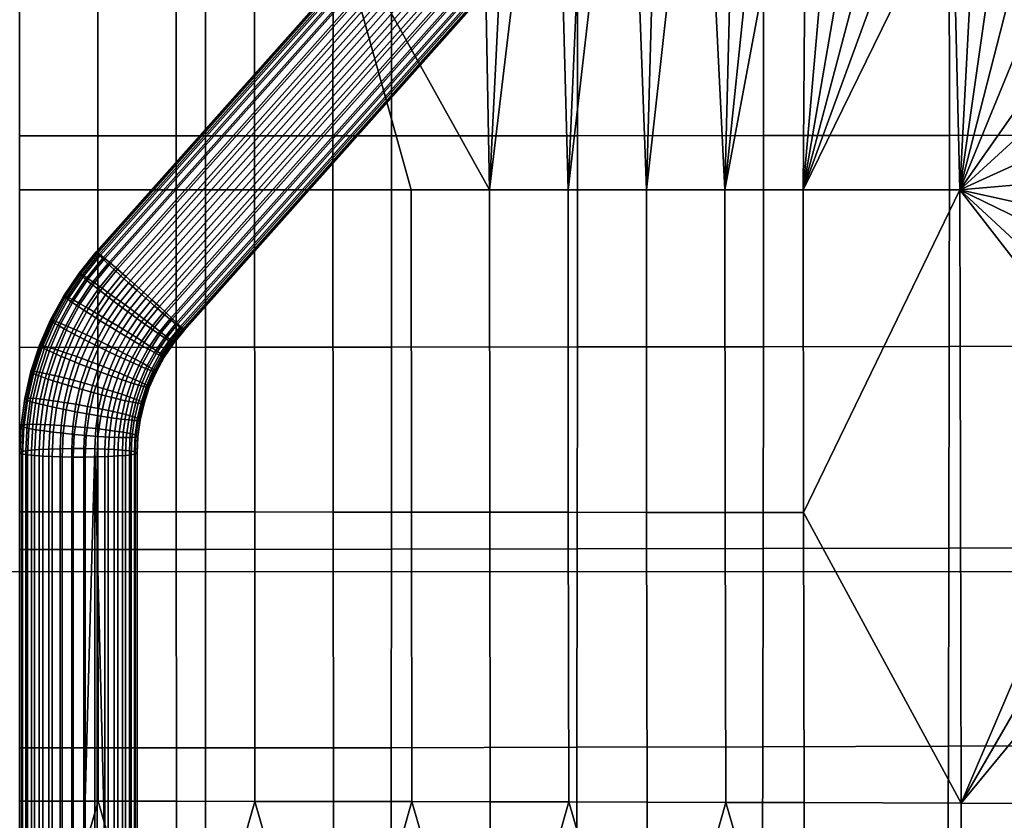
# Model space of a CAD drawing. Header units: millimetres. Extents: x -236 to 236, y -258 to 258.
# Tile 51 of 70: x 0 to 134, y -34 to 75. Entities that reach past the tile are written whole.
import ezdxf

# ---------------------------------------------------------------- set-up
doc = ezdxf.new("R2010")
doc.units = ezdxf.units.MM
for name, color, linetype in [('osy', 6, 'Continuous'), ('podnoz', 7, 'Continuous'), ('sedak', 7, 'Continuous')]:
    doc.layers.add(name, color=color, linetype=linetype)

msp = doc.modelspace()

# ---------------------------------------------------------------- linework, layer by layer
at = {"layer": 'osy'}
msp.add_lwpolyline([(200, 0), (-200, 0)], dxfattribs=at)

# ---------------------------------------------------------------- meshes
at = {"layer": 'podnoz'}
mesh = msp.add_polyface(dxfattribs=at)
corners = [(13.29, 41.07, 421.45), (14.4, 40.1, 422.18), (82.6, 116.67, 419.59), (81.48, 117.64, 418.86), (11.55, 42.54, 419.28), (12.32, 41.89, 420.45), (80.52, 118.47, 417.86), (79.74, 119.12, 416.69), (15.6, 39.04, 422.59), (83.8, 115.62, 420), (10.6, 43.3, 416.63), (10.98, 43, 418.01), (79.18, 119.58, 415.42), (78.8, 119.87, 414.04), (10.43, 43.34, 413.49), (10.4, 43.42, 415.1), (78.6, 120, 412.51), (78.63, 119.91, 410.9), (11.24, 42.52, 410.42), (10.71, 43.03, 411.89), (78.91, 119.61, 409.3), (79.43, 119.09, 407.83), (12.82, 41.03, 408.14), (11.96, 41.83, 409.14), (80.15, 118.41, 406.56), (81.02, 117.61, 405.55), (14.78, 39.25, 406.93), (13.75, 40.17, 407.41), (81.95, 116.75, 404.82), (82.97, 115.82, 404.34), (86.85, 119.05, 419.63), (85.62, 120.07, 419.22), (84.45, 120.97, 418.49), (85, 114.55, 420.08), (88.06, 117.98, 419.7), (83.41, 121.72, 417.51), (82.55, 122.27, 416.34), (81.89, 122.62, 415.09), (81.4, 122.8, 413.72), (81.09, 122.8, 412.2), (81, 122.58, 410.61), (87.37, 124.26, 417.63), (86.26, 124.92, 416.67), (81.17, 122.14, 409.03), (85.31, 125.37, 415.53), (81.58, 121.5, 407.56), (82.2, 120.71, 406.3), (82.99, 119.82, 405.31), (83.87, 118.91, 404.59), (84.86, 117.94, 404.11), (84.11, 114.8, 404.11), (85.98, 116.9, 403.88), (85.32, 113.73, 404.19), (87.19, 115.83, 403.96), (83.39, 124.63, 408.37), (83.69, 123.87, 406.94), (84.22, 122.98, 405.71), (84.93, 122.01, 404.73), (85.76, 121.03, 404.03), (86.71, 120.02, 403.56)]
mesh.append_faces([[corners[k] for k in face] for face in [(0, 1, 2, 3), (4, 5, 6, 7), (5, 0, 3, 6), (1, 8, 9, 2), (10, 11, 12, 13), (14, 15, 16, 17), (15, 10, 13, 16), (18, 19, 20, 21), (22, 23, 24, 25), (23, 18, 21, 24), (19, 14, 17, 20), (11, 4, 7, 12), (26, 27, 28, 29), (27, 22, 25, 28), (2, 9, 30, 31), (3, 2, 31, 32), (9, 33, 34, 30), (7, 6, 35, 36), (12, 7, 36, 37), (16, 13, 38, 39), (17, 16, 39, 40), (13, 12, 37, 38), (6, 3, 32, 35), (35, 32, 41, 42), (20, 17, 40, 43), (36, 35, 42, 44), (24, 21, 45, 46), (25, 24, 46, 47), (29, 28, 48, 49), (50, 29, 49, 51), (28, 25, 47, 48), (52, 50, 51, 53), (43, 45, 21, 20), (45, 43, 54, 55), (47, 46, 56, 57), (48, 47, 57, 58), (46, 45, 55, 56), (49, 48, 58, 59)]])
mesh = msp.add_polyface(dxfattribs=at)
corners = [(16.21, 34.82, 422.52), (14.68, 32.54, 422.62), (15.85, 31.81, 422.13), (17.31, 33.99, 422.03), (14.99, 35.74, 422.75), (13.38, 33.35, 422.86), (13.69, 36.7, 422.68), (12, 34.18, 422.79), (15.28, 34.88, 406.86), (13.64, 32.46, 406.96), (12.26, 33.3, 406.89), (13.98, 35.84, 406.78), (16.57, 33.95, 407.27), (15.01, 31.64, 407.37), (16.91, 31.13, 421.39), (18.31, 33.21, 421.3), (18.97, 36.02, 421.96), (17.94, 36.95, 422.44), (16.8, 37.97, 422.67), (15.6, 39.04, 422.59), (11.2, 38.5, 421.54), (12.4, 37.63, 422.27), (14.4, 40.1, 422.18), (13.29, 41.07, 421.45), (12.75, 36.76, 407.02), (14.78, 39.25, 406.93), (15.92, 38.23, 406.7), (17.12, 37.15, 406.78), (18.32, 36.1, 407.19), (18.81, 32.35, 408.99), (17.77, 33.08, 407.99), (19.43, 35.13, 407.92), (20.4, 34.31, 408.91), (19.65, 31.78, 410.16), (21.17, 33.66, 410.09), (19.24, 32.49, 420.29), (20.01, 31.87, 419.02), (21.48, 33.68, 418.95), (20.76, 34.37, 420.22), (19.9, 35.17, 421.23), (13.75, 40.17, 407.41), (11.65, 37.59, 407.51), (87.16, 112.6, 419.37), (86.14, 113.53, 419.85), (85, 114.55, 420.08), (83.8, 115.62, 420), (84.11, 114.8, 404.11), (85.32, 113.73, 404.19), (82.97, 115.82, 404.34), (86.52, 112.68, 404.6), (87.63, 111.71, 405.33), (88.6, 110.88, 406.32), (89.37, 110.23, 407.5), (22.12, 32.9, 412.74), (21.74, 33.2, 411.36), (89.94, 109.77, 408.77), (90.32, 109.48, 410.15), (22.29, 32.86, 415.88), (22.32, 32.78, 414.27), (90.52, 109.35, 411.68), (90.48, 109.44, 413.29), (22.01, 33.17, 417.47), (90.2, 109.74, 414.89), (89.68, 110.26, 416.36), (88.96, 110.94, 417.63), (88.1, 111.74, 418.64)]
mesh.append_faces([[corners[k] for k in face] for face in [(0, 1, 2, 3), (4, 5, 1, 0), (6, 7, 5, 4), (8, 9, 10, 11), (12, 13, 9, 8), (3, 2, 14, 15), (0, 3, 16, 17), (6, 4, 18, 19), (4, 0, 17, 18), (20, 21, 22, 23), (21, 6, 19, 22), (11, 24, 25, 26), (12, 8, 27, 28), (8, 11, 26, 27), (29, 30, 31, 32), (33, 29, 32, 34), (30, 12, 28, 31), (35, 36, 37, 38), (3, 15, 39, 16), (15, 35, 38, 39), (40, 25, 24, 41), (17, 16, 42, 43), (19, 18, 44, 45), (18, 17, 43, 44), (27, 26, 46, 47), (26, 25, 48, 46), (31, 28, 49, 50), (34, 32, 51, 52), (32, 31, 50, 51), (28, 27, 47, 49), (53, 54, 55, 56), (57, 58, 59, 60), (58, 53, 56, 59), (37, 61, 62, 63), (39, 38, 64, 65), (16, 39, 65, 42), (38, 37, 63, 64), (61, 57, 60, 62), (54, 34, 52, 55)]])
mesh = msp.add_polyface(dxfattribs=at)
corners = [(-58.57, 77.89, 423.34), (-59.12, 78.89, 415.78), (-57.67, 79.01, 415.66), (-56.84, 78.03, 423.2), (-56.23, 79.43, 415.53), (-55.1, 78.53, 423.04), (-61.78, 78.53, 423.54), (-61.79, 79.43, 415.95), (-60.48, 79.04, 415.87), (-60.2, 78.07, 423.45), (-58.57, 77.89, 423.34), (-63.32, 79.33, 423.61), (-61.78, 78.53, 423.54), (-56.84, 78.03, 423.2), (-60.2, 78.07, 423.45), (-103.51, -163.35, 426.66), (-104.1, -163.3, 426.2), (-105.05, -163.33, 426.26), (-104.78, -163.31, 426.74), (-105.98, -163.49, 426.33), (-106.03, -163.51, 426.83), (-103.16, -163.42, 426.13), (-108.03, -162.22, 445.57), (-107.72, -163.5, 438.03), (-108.92, -164.47, 438.12), (-109.47, -163.39, 445.67), (-104.75, -160.91, 445.34), (-104.99, -162.4, 437.84), (-106.38, -162.8, 437.94), (-106.42, -161.39, 445.46), (-101.48, -160.91, 445.12), (-102.26, -162.4, 437.66), (-103.63, -162.27, 437.75), (-103.12, -160.76, 445.23), (-98.2, -162.22, 444.9), (-99.53, -163.49, 437.47), (-100.87, -162.8, 437.56), (-99.81, -161.39, 445.01), (-96.77, -163.39, 444.8), (-98.33, -164.47, 437.39), (-99.53, -163.49, 437.47), (-102.26, -162.4, 437.66), (-100.87, -162.8, 437.56), (-107.72, -163.5, 438.03), (-104.99, -162.4, 437.84), (-106.38, -162.8, 437.94), (-103.63, -162.27, 437.75), (58.57, 77.89, 423.34), (56.84, 78.03, 423.2), (57.67, 79.01, 415.66), (59.12, 78.89, 415.78), (55.1, 78.53, 423.04), (56.23, 79.43, 415.53), (61.78, 78.53, 423.54), (60.2, 78.07, 423.45), (60.48, 79.04, 415.87), (61.79, 79.43, 415.95), (58.57, 77.89, 423.34), (61.78, 78.53, 423.54), (63.32, 79.33, 423.61), (56.84, 78.03, 423.2), (64.74, 80.47, 423.64), (55.1, 78.53, 423.04), (60.2, 78.07, 423.45), (103.51, -163.35, 426.66), (104.78, -163.31, 426.74), (105.05, -163.33, 426.26), (104.1, -163.3, 426.2), (106.03, -163.51, 426.83), (105.98, -163.49, 426.33), (102.27, -163.65, 426.57), (103.16, -163.42, 426.13), (102.25, -163.67, 426.07), (108.03, -162.22, 445.57), (109.47, -163.39, 445.67), (108.92, -164.47, 438.12), (107.72, -163.5, 438.03), (104.75, -160.91, 445.34), (106.42, -161.39, 445.46), (106.38, -162.8, 437.94), (104.99, -162.4, 437.84), (101.48, -160.91, 445.12), (103.12, -160.76, 445.23), (103.63, -162.27, 437.75), (102.26, -162.4, 437.66), (98.2, -162.22, 444.9), (99.81, -161.39, 445.01), (100.87, -162.8, 437.56), (99.53, -163.49, 437.47), (96.77, -163.39, 444.8), (98.33, -164.47, 437.39), (99.53, -163.49, 437.47), (100.87, -162.8, 437.56), (102.26, -162.4, 437.66), (107.72, -163.5, 438.03), (104.99, -162.4, 437.84), (106.38, -162.8, 437.94), (103.63, -162.27, 437.75)]
mesh.append_faces([[corners[k] for k in face] for face in [(0, 1, 2, 3), (3, 2, 4, 5), (6, 7, 8, 9), (9, 8, 1, 0), (10, 11, 12, 12), (11, 10, 13, 13), (14, 10, 12, 12), (15, 16, 17, 18), (18, 17, 19, 20), (15, 21, 16, 16), (22, 23, 24, 25), (26, 27, 28, 29), (29, 28, 23, 22), (30, 31, 32, 33), (34, 35, 36, 37), (37, 36, 31, 30), (38, 39, 35, 34), (33, 32, 27, 26), (40, 41, 42, 42), (41, 40, 43, 43), (44, 43, 45, 45), (43, 44, 46, 46), (46, 41, 43, 43), (47, 48, 49, 50), (48, 51, 52, 49), (53, 54, 55, 56), (54, 47, 50, 55), (57, 58, 59, 59), (59, 60, 57, 57), (60, 61, 62, 62), (63, 58, 57, 57), (64, 65, 66, 67), (65, 68, 69, 66), (70, 64, 71, 72), (64, 67, 71, 71), (73, 74, 75, 76), (77, 78, 79, 80), (78, 73, 76, 79), (81, 82, 83, 84), (85, 86, 87, 88), (86, 81, 84, 87), (89, 85, 88, 90), (82, 77, 80, 83), (91, 92, 93, 93), (93, 94, 91, 91), (95, 96, 94, 94), (94, 97, 95, 95), (97, 94, 93, 93)]])
mesh = msp.add_polyface(dxfattribs=at)
corners = [(10.63, 35, 422.38), (9.08, 32.17, 422.52), (10.52, 31.49, 422.92), (12, 34.18, 422.79), (9.35, 35.75, 421.66), (7.73, 32.8, 421.8), (8.24, 36.38, 420.67), (6.56, 33.32, 420.82), (7.35, 36.87, 419.5), (5.62, 33.72, 419.66), (6.69, 37.21, 418.24), (4.93, 34, 418.4), (6.25, 37.42, 416.87), (4.46, 34.16, 417.02), (6.01, 37.49, 415.34), (4.21, 34.21, 415.5), (6.04, 37.4, 413.73), (4.23, 34.11, 413.88), (6.35, 37.14, 412.13), (4.56, 33.87, 412.29), (6.94, 36.72, 410.65), (5.17, 33.49, 410.8), (7.75, 36.16, 409.37), (6.03, 33.01, 409.52), (8.73, 35.52, 408.36), (7.05, 32.45, 408.51), (9.8, 34.83, 407.62), (8.17, 31.87, 407.77), (12.4, 37.63, 422.27), (13.69, 36.7, 422.68), (11.2, 38.5, 421.54), (10.15, 39.23, 420.55), (9.32, 39.8, 419.38), (8.71, 40.2, 418.11), (8.29, 40.46, 416.74), (8.07, 40.56, 415.2), (8.1, 40.47, 413.59), (8.4, 40.18, 412), (8.96, 39.71, 410.52), (9.73, 39.09, 409.25), (10.65, 38.37, 408.24), (11.65, 37.59, 407.51), (12.75, 36.76, 407.02), (10.96, 34.1, 407.13), (13.98, 35.84, 406.78), (12.26, 33.3, 406.89), (12.32, 41.89, 420.45), (11.55, 42.54, 419.28), (13.29, 41.07, 421.45), (10.98, 43, 418.01), (10.6, 43.3, 416.63), (10.4, 43.42, 415.1), (10.43, 43.34, 413.49), (10.71, 43.03, 411.89), (11.24, 42.52, 410.42), (11.96, 41.83, 409.14), (12.82, 41.03, 408.14), (13.75, 40.17, 407.41)]
mesh.append_faces([[corners[k] for k in face] for face in [(0, 1, 2, 3), (4, 5, 1, 0), (6, 7, 5, 4), (8, 9, 7, 6), (10, 11, 9, 8), (12, 13, 11, 10), (14, 15, 13, 12), (16, 17, 15, 14), (18, 19, 17, 16), (20, 21, 19, 18), (22, 23, 21, 20), (24, 25, 23, 22), (26, 27, 25, 24), (28, 0, 3, 29), (30, 4, 0, 28), (31, 6, 4, 30), (32, 8, 6, 31), (33, 10, 8, 32), (34, 12, 10, 33), (35, 14, 12, 34), (36, 16, 14, 35), (37, 18, 16, 36), (38, 20, 18, 37), (39, 22, 20, 38), (40, 24, 22, 39), (41, 26, 24, 40), (42, 43, 26, 41), (44, 45, 43, 42), (32, 31, 46, 47), (31, 30, 48, 46), (34, 33, 49, 50), (36, 35, 51, 52), (35, 34, 50, 51), (38, 37, 53, 54), (40, 39, 55, 56), (39, 38, 54, 55), (37, 36, 52, 53), (33, 32, 47, 49), (41, 40, 56, 57)]])
mesh = msp.add_polyface(dxfattribs=at)
corners = [(9.29, 28.67, 423.07), (8.33, 25.75, 423.23), (9.89, 25.31, 423.28), (10.8, 28.09, 423.12), (7.79, 29.22, 422.68), (6.78, 26.16, 422.85), (6.39, 29.71, 421.97), (5.33, 26.52, 422.15), (5.17, 30.12, 420.99), (4.08, 26.81, 421.18), (4.19, 30.43, 419.83), (3.07, 27.03, 420.03), (3.47, 30.64, 418.58), (2.32, 27.16, 418.78), (2.98, 30.75, 417.21), (1.81, 27.22, 417.41), (2.71, 30.77, 415.68), (1.54, 27.2, 415.88), (2.73, 30.67, 414.07), (1.56, 27.1, 414.27), (3.07, 30.45, 412.47), (1.9, 26.91, 412.67), (3.71, 30.13, 410.98), (2.56, 26.64, 411.18), (4.59, 29.72, 409.7), (3.47, 26.31, 409.9), (5.66, 29.25, 408.68), (4.57, 25.94, 408.87), (6.82, 28.77, 407.93), (5.77, 25.56, 408.12), (8.1, 28.26, 407.43), (7.08, 25.16, 407.61), (11.97, 30.78, 422.98), (12.23, 27.54, 422.87), (13.34, 30.1, 422.73), (10.52, 31.49, 422.92), (9.08, 32.17, 422.52), (7.73, 32.8, 421.8), (6.56, 33.32, 420.82), (5.62, 33.72, 419.66), (4.93, 34, 418.4), (4.46, 34.16, 417.02), (4.21, 34.21, 415.5), (4.23, 34.11, 413.88), (4.56, 33.87, 412.29), (5.17, 33.49, 410.8), (6.03, 33.01, 409.52), (7.05, 32.45, 408.51), (8.17, 31.87, 407.77), (9.4, 31.24, 407.27), (10.76, 30.56, 407.03), (9.52, 27.7, 407.18), (12.21, 29.85, 407.09), (11.03, 27.13, 407.23), (13.66, 29.16, 407.49), (12.53, 26.58, 407.62), (12, 34.18, 422.79), (13.38, 33.35, 422.86), (10.96, 34.1, 407.13), (9.8, 34.83, 407.62), (12.26, 33.3, 406.89), (13.64, 32.46, 406.96)]
mesh.append_faces([[corners[k] for k in face] for face in [(0, 1, 2, 3), (4, 5, 1, 0), (6, 7, 5, 4), (8, 9, 7, 6), (10, 11, 9, 8), (12, 13, 11, 10), (14, 15, 13, 12), (16, 17, 15, 14), (18, 19, 17, 16), (20, 21, 19, 18), (22, 23, 21, 20), (24, 25, 23, 22), (26, 27, 25, 24), (28, 29, 27, 26), (30, 31, 29, 28), (32, 3, 33, 34), (35, 0, 3, 32), (36, 4, 0, 35), (37, 6, 4, 36), (38, 8, 6, 37), (39, 10, 8, 38), (40, 12, 10, 39), (41, 14, 12, 40), (42, 16, 14, 41), (43, 18, 16, 42), (44, 20, 18, 43), (45, 22, 20, 44), (46, 24, 22, 45), (47, 26, 24, 46), (48, 28, 26, 47), (49, 30, 28, 48), (50, 51, 30, 49), (52, 53, 51, 50), (54, 55, 53, 52), (56, 35, 32, 57), (58, 49, 48, 59), (60, 50, 49, 58), (61, 52, 50, 60)]])
mesh = msp.add_polyface(dxfattribs=at)
corners = [(13.34, 30.1, 422.73), (12.23, 27.54, 422.87), (13.5, 27.02, 422.37), (14.56, 29.47, 422.24), (15, 28.54, 408.2), (13.93, 26.08, 408.33), (12.53, 26.58, 407.62), (13.66, 29.16, 407.49), (16.17, 28.02, 409.18), (15.15, 25.67, 409.31), (17.11, 27.62, 410.35), (16.13, 25.36, 410.47), (16.71, 28.33, 420.48), (15.73, 26.08, 420.6), (16.62, 25.67, 419.32), (17.56, 27.84, 419.2), (15.68, 28.89, 421.5), (14.66, 26.54, 421.62), (14.68, 32.54, 422.62), (15.85, 31.81, 422.13), (13.38, 33.35, 422.86), (11.97, 30.78, 422.98), (15.01, 31.64, 407.37), (12.21, 29.85, 407.09), (13.64, 32.46, 406.96), (16.29, 30.89, 408.09), (17.4, 30.26, 409.08), (18.3, 29.77, 410.24), (18.95, 29.43, 411.51), (17.8, 27.34, 411.61), (19.4, 29.22, 412.88), (18.28, 27.18, 412.98), (19.63, 29.15, 414.41), (18.53, 27.13, 414.51), (19.6, 29.24, 416.02), (18.5, 27.23, 416.12), (19.29, 29.5, 417.62), (18.18, 27.47, 417.72), (18.71, 29.93, 419.1), (17.89, 30.48, 420.38), (16.91, 31.13, 421.39), (17.77, 33.08, 407.99), (16.57, 33.95, 407.27), (18.81, 32.35, 408.99), (19.65, 31.78, 410.16), (20.26, 31.38, 411.42), (20.68, 31.12, 412.8), (20.89, 31.02, 414.33), (20.86, 31.11, 415.94), (20.57, 31.4, 417.54), (20.01, 31.87, 419.02), (19.24, 32.49, 420.29), (18.31, 33.21, 421.3), (21.17, 33.66, 410.09), (21.74, 33.2, 411.36), (22.12, 32.9, 412.74), (22.32, 32.78, 414.27), (22.29, 32.86, 415.88), (22.01, 33.17, 417.47), (21.48, 33.68, 418.95)]
mesh.append_faces([[corners[k] for k in face] for face in [(0, 1, 2, 3), (4, 5, 6, 7), (8, 9, 5, 4), (10, 11, 9, 8), (12, 13, 14, 15), (16, 17, 13, 12), (3, 2, 17, 16), (18, 0, 3, 19), (20, 21, 0, 18), (22, 7, 23, 24), (25, 4, 7, 22), (26, 8, 4, 25), (27, 10, 8, 26), (28, 29, 10, 27), (30, 31, 29, 28), (32, 33, 31, 30), (34, 35, 33, 32), (36, 37, 35, 34), (38, 15, 37, 36), (39, 12, 15, 38), (40, 16, 12, 39), (19, 3, 16, 40), (41, 25, 22, 42), (43, 26, 25, 41), (44, 27, 26, 43), (45, 28, 27, 44), (46, 30, 28, 45), (47, 32, 30, 46), (48, 34, 32, 47), (49, 36, 34, 48), (50, 38, 36, 49), (51, 39, 38, 50), (52, 40, 39, 51), (45, 44, 53, 54), (47, 46, 55, 56), (49, 48, 57, 58), (48, 47, 56, 57), (50, 49, 58, 59), (46, 45, 54, 55)]])
mesh = msp.add_polyface(dxfattribs=at)
corners = [(9.23, 22.46, 423.46), (8.84, 19.61, 423.65), (10.36, 19.46, 423.37), (10.73, 22.17, 423.19), (7.64, 22.75, 423.42), (7.23, 19.76, 423.62), (6.06, 23.02, 423.05), (5.63, 19.88, 423.25), (4.58, 23.24, 422.35), (4.13, 19.97, 422.57), (3.29, 23.42, 421.39), (2.83, 20.02, 421.62), (2.26, 23.53, 420.24), (1.78, 20.04, 420.48), (1.5, 23.59, 419), (1.01, 20.02, 419.23), (0.98, 23.6, 417.63), (0.48, 19.98, 417.87), (0.7, 23.55, 416.11), (0.2, 19.9, 416.35), (0.72, 23.45, 414.5), (0.22, 19.79, 414.74), (1.07, 23.28, 412.9), (0.57, 19.65, 413.14), (1.73, 23.06, 411.41), (1.24, 19.49, 411.64), (2.66, 22.81, 410.11), (2.19, 19.31, 410.34), (3.78, 22.54, 409.08), (3.32, 19.14, 409.3), (5.01, 22.27, 408.32), (4.56, 18.98, 408.54), (6.34, 21.99, 407.8), (5.91, 18.82, 408.01), (7.84, 21.7, 407.54), (7.43, 18.66, 407.74), (9.43, 21.41, 407.58), (9.04, 18.52, 407.77), (11.01, 21.15, 407.95), (10.64, 18.4, 408.13), (9.89, 25.31, 423.28), (11.35, 24.89, 423.02), (8.33, 25.75, 423.23), (6.78, 26.16, 422.85), (5.33, 26.52, 422.15), (4.08, 26.81, 421.18), (3.07, 27.03, 420.03), (2.32, 27.16, 418.78), (1.81, 27.22, 417.41), (1.54, 27.2, 415.88), (1.56, 27.1, 414.27), (1.9, 26.91, 412.67), (2.56, 26.64, 411.18), (3.47, 26.31, 409.9), (4.57, 25.94, 408.87), (5.77, 25.56, 408.12), (7.08, 25.16, 407.61), (8.54, 24.74, 407.35), (10.1, 24.31, 407.4), (9.52, 27.7, 407.18), (8.1, 28.26, 407.43), (11.03, 27.13, 407.23)]
mesh.append_faces([[corners[k] for k in face] for face in [(0, 1, 2, 3), (4, 5, 1, 0), (6, 7, 5, 4), (8, 9, 7, 6), (10, 11, 9, 8), (12, 13, 11, 10), (14, 15, 13, 12), (16, 17, 15, 14), (18, 19, 17, 16), (20, 21, 19, 18), (22, 23, 21, 20), (24, 25, 23, 22), (26, 27, 25, 24), (28, 29, 27, 26), (30, 31, 29, 28), (32, 33, 31, 30), (34, 35, 33, 32), (36, 37, 35, 34), (38, 39, 37, 36), (40, 0, 3, 41), (42, 4, 0, 40), (43, 6, 4, 42), (44, 8, 6, 43), (45, 10, 8, 44), (46, 12, 10, 45), (47, 14, 12, 46), (48, 16, 14, 47), (49, 18, 16, 48), (50, 20, 18, 49), (51, 22, 20, 50), (52, 24, 22, 51), (53, 26, 24, 52), (54, 28, 26, 53), (55, 30, 28, 54), (56, 32, 30, 55), (57, 34, 32, 56), (58, 36, 34, 57), (59, 57, 56, 60), (61, 58, 57, 59)]])
mesh = msp.add_polyface(dxfattribs=at)
corners = [(10.73, 22.17, 423.19), (10.36, 19.46, 423.37), (11.71, 19.3, 422.85), (12.07, 21.89, 422.68), (14.41, 21.35, 420.88), (14.08, 18.96, 421.04), (15.02, 18.79, 419.74), (15.34, 21.1, 419.59), (13.29, 21.62, 421.92), (12.95, 19.13, 422.08), (11.35, 24.89, 423.02), (12.66, 24.49, 422.51), (11.65, 23.89, 407.78), (11.01, 21.15, 407.95), (9.43, 21.41, 407.58), (10.1, 24.31, 407.4), (13.09, 23.53, 408.48), (12.49, 20.92, 408.64), (14.35, 23.24, 409.45), (13.78, 20.75, 409.6), (15.36, 23.03, 410.6), (14.81, 20.63, 410.75), (16.11, 22.89, 411.86), (15.57, 20.57, 412), (16.62, 22.83, 413.22), (16.09, 20.56, 413.36), (16.89, 22.85, 414.75), (16.38, 20.61, 414.89), (16.87, 22.95, 416.36), (16.35, 20.72, 416.5), (16.53, 23.14, 417.96), (16.01, 20.88, 418.1), (15.87, 23.41, 419.45), (14.96, 23.74, 420.74), (13.86, 24.11, 421.76), (12.23, 27.54, 422.87), (13.5, 27.02, 422.37), (10.8, 28.09, 423.12), (9.89, 25.31, 423.28), (12.53, 26.58, 407.62), (11.03, 27.13, 407.23), (13.93, 26.08, 408.33), (15.15, 25.67, 409.31), (16.13, 25.36, 410.47), (16.85, 25.16, 411.73), (17.35, 25.04, 413.1), (17.61, 25.03, 414.62), (17.59, 25.13, 416.23), (17.25, 25.34, 417.83), (16.62, 25.67, 419.32), (15.73, 26.08, 420.6), (14.66, 26.54, 421.62), (17.8, 27.34, 411.61), (17.11, 27.62, 410.35), (18.28, 27.18, 412.98), (18.53, 27.13, 414.51), (18.5, 27.23, 416.12), (18.18, 27.47, 417.72), (17.56, 27.84, 419.2)]
mesh.append_faces([[corners[k] for k in face] for face in [(0, 1, 2, 3), (4, 5, 6, 7), (8, 9, 5, 4), (3, 2, 9, 8), (10, 0, 3, 11), (12, 13, 14, 15), (16, 17, 13, 12), (18, 19, 17, 16), (20, 21, 19, 18), (22, 23, 21, 20), (24, 25, 23, 22), (26, 27, 25, 24), (28, 29, 27, 26), (30, 31, 29, 28), (32, 7, 31, 30), (33, 4, 7, 32), (34, 8, 4, 33), (11, 3, 8, 34), (35, 10, 11, 36), (37, 38, 10, 35), (39, 12, 15, 40), (41, 16, 12, 39), (42, 18, 16, 41), (43, 20, 18, 42), (44, 22, 20, 43), (45, 24, 22, 44), (46, 26, 24, 45), (47, 28, 26, 46), (48, 30, 28, 47), (49, 32, 30, 48), (50, 33, 32, 49), (51, 34, 33, 50), (36, 11, 34, 51), (52, 44, 43, 53), (54, 45, 44, 52), (55, 46, 45, 54), (56, 47, 46, 55), (57, 48, 47, 56), (58, 49, 48, 57)]])
mesh = msp.add_polyface(dxfattribs=at)
corners = [(12.49, 20.92, 408.64), (12.14, 18.31, 408.82), (10.64, 18.4, 408.13), (11.01, 21.15, 407.95), (13.78, 20.75, 409.6), (13.44, 18.25, 409.77), (14.81, 20.63, 410.75), (14.48, 18.24, 410.91), (15.57, 20.57, 412), (15.25, 18.25, 412.15), (16.09, 20.56, 413.36), (15.79, 18.3, 413.51), (16.38, 20.61, 414.89), (16.07, 18.37, 415.03), (16.35, 20.72, 416.5), (16.05, 18.48, 416.64), (16.01, 20.88, 418.1), (15.7, 18.63, 418.25), (15.34, 21.1, 419.59), (15.02, 18.79, 419.74), (10.23, 16.72, 423.56), (11.59, 16.68, 423.03), (11.71, 19.3, 422.85), (10.36, 19.46, 423.37), (7.1, 16.74, 423.83), (8.71, 16.74, 423.85), (8.84, 19.61, 423.65), (7.23, 19.76, 423.62), (3.98, 16.67, 422.8), (5.49, 16.71, 423.48), (5.63, 19.88, 423.25), (4.13, 19.97, 422.57), (1.63, 16.52, 420.72), (2.68, 16.6, 421.86), (2.83, 20.02, 421.62), (1.78, 20.04, 420.48), (0.32, 16.33, 418.13), (0.85, 16.43, 419.48), (1.01, 20.02, 419.23), (0.48, 19.98, 417.87), (0.05, 16.11, 415), (0.03, 16.22, 416.61), (0.2, 19.9, 416.35), (0.22, 19.79, 414.74), (1.08, 15.88, 411.89), (0.41, 15.99, 413.39), (0.57, 19.65, 413.14), (1.24, 19.49, 411.64), (3.17, 15.71, 409.54), (2.03, 15.79, 410.59), (2.19, 19.31, 410.34), (3.32, 19.14, 409.3), (4.41, 15.66, 408.77), (4.56, 18.98, 408.54), (7.29, 15.6, 407.95), (5.77, 15.62, 408.24), (5.91, 18.82, 408.01), (7.43, 18.66, 407.74), (10.51, 15.63, 408.32), (8.9, 15.6, 407.97), (9.04, 18.52, 407.77), (15.15, 15.91, 412.32), (14.37, 15.82, 411.08), (13.32, 15.74, 409.94), (15.97, 16.12, 415.19), (15.68, 16.01, 413.67), (15.59, 16.35, 418.41), (15.95, 16.23, 416.8), (13.97, 16.55, 421.21), (14.92, 16.46, 419.91), (14.08, 18.96, 421.04), (12.83, 16.63, 422.26), (12.95, 19.13, 422.08)]
mesh.append_faces([[corners[k] for k in face] for face in [(0, 1, 2, 3), (4, 5, 1, 0), (6, 7, 5, 4), (8, 9, 7, 6), (10, 11, 9, 8), (12, 13, 11, 10), (14, 15, 13, 12), (16, 17, 15, 14), (18, 19, 17, 16), (20, 21, 22, 23), (24, 25, 26, 27), (25, 20, 23, 26), (28, 29, 30, 31), (32, 33, 34, 35), (33, 28, 31, 34), (29, 24, 27, 30), (36, 37, 38, 39), (40, 41, 42, 43), (41, 36, 39, 42), (44, 45, 46, 47), (48, 49, 50, 51), (49, 44, 47, 50), (45, 40, 43, 46), (37, 32, 35, 38), (52, 48, 51, 53), (54, 55, 56, 57), (58, 59, 60, 2), (59, 54, 57, 60), (61, 62, 7, 9), (62, 63, 5, 7), (64, 65, 11, 13), (66, 67, 15, 17), (67, 64, 13, 15), (68, 69, 19, 70), (21, 71, 72, 22), (71, 68, 70, 72), (69, 66, 17, 19), (65, 61, 9, 11), (53, 56, 55, 52)]])
mesh = msp.add_polyface(dxfattribs=at)
corners = [(5.49, -91.85, 431.26), (7.1, -91.82, 431.62), (7.1, -37.54, 427.72), (5.49, -37.57, 427.37), (8.71, -91.82, 431.64), (8.71, -37.54, 427.74), (11.59, -37.6, 426.92), (10.23, 16.72, 423.56), (10.23, -91.84, 431.35), (8.71, 16.74, 423.85), (7.1, 16.74, 423.83), (3.98, -37.62, 426.69), (5.49, 16.71, 423.48), (3.98, 16.67, 422.8), (2.68, -37.68, 425.75), (2.68, 16.6, 421.86), (0.85, -37.85, 423.38), (1.63, -37.77, 424.61), (1.63, 16.52, 420.72), (0.85, 16.43, 419.48), (0.03, -38.06, 420.5), (0.32, -37.95, 422.02), (0.32, 16.33, 418.13), (0.03, 16.22, 416.61), (0.05, -38.18, 418.89), (0.05, 16.11, 415), (1.08, -38.4, 415.79), (0.41, -38.29, 417.29), (0.41, 15.99, 413.39), (1.08, 15.88, 411.89), (3.17, -38.57, 413.44), (2.03, -38.49, 414.48), (2.03, 15.79, 410.59), (3.17, 15.71, 409.54), (4.41, -38.62, 412.66), (4.41, 15.66, 408.77), (7.29, -38.68, 411.85), (5.77, -38.66, 412.13), (5.77, 15.62, 408.24), (7.29, 15.6, 407.95), (8.9, -38.68, 411.87), (8.9, 15.6, 407.97), (10.51, -38.65, 412.22), (10.51, 15.63, 408.32), (11.59, 16.68, 423.03), (13.32, -38.54, 413.84), (12.02, -38.61, 412.89), (12.02, 15.67, 409), (13.32, 15.74, 409.94), (14.37, -38.46, 414.97), (14.37, 15.82, 411.08), (15.68, -38.27, 417.57), (15.15, -38.37, 416.21), (15.15, 15.91, 412.32), (15.68, 16.01, 413.67), (15.97, -38.16, 419.09), (15.97, 16.12, 415.19), (15.59, -37.93, 422.3), (15.95, -38.05, 420.7), (15.95, 16.23, 416.8), (15.59, 16.35, 418.41), (14.92, -37.82, 423.8), (14.92, 16.46, 419.91), (12.83, -37.65, 426.15), (13.97, -37.73, 425.1), (13.97, 16.55, 421.21), (12.83, 16.63, 422.26), (12.14, 18.31, 408.82), (13.44, 18.25, 409.77), (10.64, 18.4, 408.13)]
mesh.append_faces([[corners[k] for k in face] for face in [(0, 1, 2, 3), (1, 4, 5, 2), (6, 7, 8, 8), (2, 5, 9, 10), (11, 3, 12, 13), (14, 11, 13, 15), (3, 2, 10, 12), (16, 17, 18, 19), (20, 21, 22, 23), (24, 20, 23, 25), (21, 16, 19, 22), (17, 14, 15, 18), (8, 7, 5, 5), (26, 27, 28, 29), (30, 31, 32, 33), (34, 30, 33, 35), (31, 26, 29, 32), (27, 24, 25, 28), (7, 9, 5, 5), (36, 37, 38, 39), (40, 36, 39, 41), (42, 40, 41, 43), (44, 7, 6, 6), (37, 34, 35, 38), (45, 46, 47, 48), (49, 45, 48, 50), (51, 52, 53, 54), (55, 51, 54, 56), (52, 49, 50, 53), (57, 58, 59, 60), (61, 57, 60, 62), (63, 64, 65, 66), (6, 63, 66, 44), (64, 61, 62, 65), (58, 55, 56, 59), (43, 47, 46, 42), (48, 47, 67, 68), (47, 43, 69, 67)]])
at = {"layer": 'sedak'}
mesh = msp.add_polyface(dxfattribs=at)
corners = [(74.44, 51.86, 453.22), (85.07, 51.87, 454.34), (82.49, 121.57, 449.36), (63.8, 51.86, 452.24), (72.51, 124.58, 448.17), (87, 120.01, 449.96), (77.52, 123.13, 448.75), (67.46, 125.91, 447.63), (62.38, 127.13, 447.12), (42.54, 90.02, 448.09), (57.27, 128.25, 446.66), (52.14, 129.26, 446.23), (86.58, 133.39, 447.73), (91.5, 131.67, 448.4), (93.63, 136.69, 446.79), (88.47, 138.5, 446.07), (84.57, 127.7, 448.86), (89.27, 126.07, 449.49), (88.21, 152.66, 435.05), (93.86, 150.84, 435.8), (94.18, 151.21, 434.29), (88.52, 153.04, 433.53), (87.33, 151.03, 438.01), (92.93, 149.22, 438.75), (86.16, 148.33, 440.77), (91.7, 146.54, 441.5), (84.74, 144.69, 443.26), (90.19, 142.93, 443.97), (83.11, 140.22, 445.38), (81.34, 135.06, 447.06), (79.46, 129.33, 448.21), (82.8, 154.74, 432.82), (88.74, 153.11, 431.99), (83.01, 154.81, 431.28), (82.51, 154.35, 434.35), (81.68, 152.7, 437.31), (80.58, 149.98, 440.09), (79.24, 146.31, 442.59), (77.72, 141.81, 444.73), (76.06, 136.61, 446.43), (74.3, 130.82, 447.61), (71.26, 157.73, 431.54), (71.44, 157.81, 430), (71, 157.34, 433.08), (70.28, 155.66, 436.06), (69.32, 152.9, 438.86), (68.16, 149.17, 441.39), (66.84, 144.6, 443.57), (65.41, 139.33, 445.31), (63.91, 133.46, 446.52), (59.57, 160.23, 430.46), (59.72, 160.31, 428.9), (59.36, 159.83, 432), (58.75, 158.13, 435), (57.94, 155.33, 437.82), (56.96, 151.55, 440.37), (55.85, 146.93, 442.58), (54.65, 141.59, 444.35), (53.4, 135.66, 445.59), (47.78, 162.25, 429.56), (47.9, 162.33, 428), (47.61, 161.85, 431.11), (47.12, 160.12, 434.12), (46.46, 157.29, 436.96), (45.67, 153.47, 439.53), (44.78, 148.81, 441.76), (43.82, 143.42, 443.56), (92.48, 117.94, 450.74), (94.99, 123.88, 450.31), (46.99, 130.17, 445.85)]
mesh.append_faces([[corners[k] for k in face] for face in [(0, 1, 2, 2), (3, 0, 4, 4), (2, 1, 5, 5), (0, 2, 6, 6), (0, 6, 4, 4), (4, 7, 3, 3), (7, 8, 3, 3), (3, 8, 9, 9), (10, 9, 8, 8), (9, 10, 11, 11), (12, 13, 14, 15), (16, 17, 13, 12), (18, 19, 20, 21), (22, 23, 19, 18), (24, 25, 23, 22), (26, 27, 25, 24), (28, 15, 27, 26), (29, 12, 15, 28), (30, 16, 12, 29), (31, 21, 32, 33), (34, 18, 21, 31), (35, 22, 18, 34), (36, 24, 22, 35), (37, 26, 24, 36), (38, 28, 26, 37), (39, 29, 28, 38), (40, 30, 29, 39), (41, 31, 33, 42), (43, 34, 31, 41), (44, 35, 34, 43), (45, 36, 35, 44), (46, 37, 36, 45), (47, 38, 37, 46), (48, 39, 38, 47), (49, 40, 39, 48), (50, 41, 42, 51), (52, 43, 41, 50), (53, 44, 43, 52), (54, 45, 44, 53), (55, 46, 45, 54), (56, 47, 46, 55), (57, 48, 47, 56), (58, 49, 48, 57), (59, 50, 51, 60), (61, 52, 50, 59), (62, 53, 52, 61), (63, 54, 53, 62), (64, 55, 54, 63), (65, 56, 55, 64), (66, 57, 56, 65), (16, 2, 5, 17), (30, 6, 2, 16), (17, 5, 67, 68), (49, 7, 40, 40), (58, 10, 49, 49), (40, 4, 6, 30), (40, 7, 4, 4), (49, 10, 8, 8), (58, 11, 10, 10), (69, 11, 58, 58), (8, 7, 49, 49)]])
mesh = msp.add_polyface(dxfattribs=at)
corners = [(106.35, 51.87, 457.05), (123.13, 97.8, 456.41), (119.51, 101.63, 455.57), (111.27, 108.24, 453.88), (115.53, 105.11, 454.72), (106.79, 111.05, 453.05), (95.71, 51.87, 455.62), (102.14, 113.58, 452.25), (97.35, 115.86, 451.47), (92.48, 117.94, 450.74), (119.5, 110, 454.65), (123.84, 106.16, 455.6), (127.98, 110.35, 454.97), (123.36, 114.48, 453.94), (121.89, 122.38, 451.6), (127, 118.47, 452.67), (130.3, 121.87, 450.92), (125.03, 125.96, 449.8), (118.48, 118.18, 452.93), (114.9, 113.44, 453.71), (122.13, 132.63, 446.47), (127.78, 128.84, 447.6), (130.02, 130.94, 445.09), (124.26, 134.84, 443.91), (119.53, 129.61, 448.71), (116.59, 125.86, 450.56), (113.41, 121.46, 451.95), (110.1, 116.5, 452.81), (120.24, 140.02, 438.48), (126.34, 136.43, 439.66), (126.68, 136.47, 438.17), (120.56, 140.06, 436.98), (119.74, 139.72, 439.96), (125.82, 136.14, 441.12), (118.28, 138.34, 442.78), (116.29, 136.03, 445.37), (113.87, 132.88, 447.66), (111.13, 128.97, 449.57), (108.19, 124.39, 451.02), (105.16, 119.23, 451.94), (113.94, 143.26, 437.35), (114.24, 143.31, 435.84), (113.47, 142.94, 438.83), (112.13, 141.5, 441.69), (110.29, 139.08, 444.32), (108.07, 135.8, 446.66), (105.57, 131.74, 448.62), (102.88, 127, 450.12), (100.11, 121.67, 451.1), (107.47, 146.18, 436.27), (107.75, 146.24, 434.75), (107.05, 145.84, 437.76), (105.83, 144.33, 440.65), (104.18, 141.83, 443.32), (102.18, 138.42, 445.71), (99.93, 134.23, 447.72), (97.5, 129.34, 449.28), (94.99, 123.88, 450.31), (100.19, 149.08, 435.14), (100.44, 149.14, 433.62), (99.82, 148.72, 436.65), (98.76, 147.15, 439.57), (97.33, 144.54, 442.29), (95.6, 141.02, 444.72), (93.63, 136.69, 446.79), (91.5, 131.67, 448.4), (89.27, 126.07, 449.49), (94.18, 151.21, 434.29), (94.42, 151.28, 432.75), (93.86, 150.84, 435.8), (92.93, 149.22, 438.75), (91.7, 146.54, 441.5), (90.19, 142.93, 443.97), (88.47, 138.5, 446.07), (88.52, 153.04, 433.53), (88.74, 153.11, 431.99), (131.62, 96.98, 457.52), (127.81, 101.92, 456.54), (126.62, 93.31, 457.29)]
mesh.append_faces([[corners[k] for k in face] for face in [(0, 1, 2, 2), (3, 0, 4, 4), (5, 0, 3, 3), (6, 5, 7, 7), (6, 8, 9, 9), (10, 11, 12, 13), (14, 15, 16, 17), (18, 13, 15, 14), (19, 10, 13, 18), (20, 21, 22, 23), (24, 17, 21, 20), (25, 14, 17, 24), (26, 18, 14, 25), (27, 19, 18, 26), (28, 29, 30, 31), (32, 33, 29, 28), (34, 23, 33, 32), (35, 20, 23, 34), (36, 24, 20, 35), (37, 25, 24, 36), (38, 26, 25, 37), (39, 27, 26, 38), (40, 28, 31, 41), (42, 32, 28, 40), (43, 34, 32, 42), (44, 35, 34, 43), (45, 36, 35, 44), (46, 37, 36, 45), (47, 38, 37, 46), (48, 39, 38, 47), (49, 40, 41, 50), (51, 42, 40, 49), (52, 43, 42, 51), (53, 44, 43, 52), (54, 45, 44, 53), (55, 46, 45, 54), (56, 47, 46, 55), (57, 48, 47, 56), (58, 49, 50, 59), (60, 51, 49, 58), (61, 52, 51, 60), (62, 53, 52, 61), (63, 54, 53, 62), (64, 55, 54, 63), (65, 56, 55, 64), (66, 57, 56, 65), (67, 58, 59, 68), (69, 60, 58, 67), (70, 61, 60, 69), (71, 62, 61, 70), (72, 63, 62, 71), (73, 64, 63, 72), (74, 67, 68, 75), (76, 77, 1, 78), (10, 4, 2, 11), (27, 5, 3, 19), (19, 3, 4, 10), (77, 11, 2, 1), (48, 8, 7, 39), (57, 9, 8, 48), (39, 7, 5, 27)]])
mesh = msp.add_polyface(dxfattribs=at)
corners = [(106.39, 8.07, 460.33), (127.62, 51.87, 460.36), (106.35, 51.87, 457.05), (42.53, 51.86, 450.74), (42.55, 8.13, 454.14), (53.19, 8.13, 454.8), (53.17, 51.86, 451.41), (63.83, 8.12, 455.61), (63.8, 51.86, 452.24), (21.27, 51.86, 449.83), (21.27, 8.14, 453.26), (31.91, 8.14, 453.63), (31.9, 51.86, 450.21), (31.9, 90.02, 447.57), (42.54, 90.02, 448.09), (21.27, 90.02, 447.2), (0, 51.86, 449.53), (0, 8.15, 452.96), (10.64, 8.15, 453.04), (10.63, 51.86, 449.61), (10.63, 90.01, 446.97), (0, 90.01, 446.9), (148.41, 32.57, 465.54), (150.66, 22.17, 466.72), (145.96, 42.93, 464.33), (141.81, 58.33, 462.44), (143.27, 53.22, 463.08), (140.26, 63.41, 461.79), (138.81, 67.79, 461.21), (144.65, 48.08, 463.71), (136.62, 73.8, 460.39), (134.53, 78.89, 459.66), (129.58, 88.69, 458.11), (132.2, 83.86, 458.9), (119.51, 101.63, 455.57), (115.53, 105.11, 454.72), (126.62, 93.31, 457.29), (123.13, 97.8, 456.41), (85.07, 51.87, 454.34), (95.71, 51.87, 455.62), (92.48, 117.94, 450.74), (106.79, 111.05, 453.05), (102.14, 113.58, 452.25), (97.35, 115.86, 451.47), (87, 120.01, 449.96), (151.76, 44.5, 464.98), (156.5, 23.54, 467.42), (162.04, 24.87, 467.42), (157.28, 46.01, 464.94), (154.53, 56.54, 463.63), (162.37, 47.4, 464.27), (159.62, 58, 462.94), (149.04, 54.93, 463.7), (153.04, 61.79, 462.96), (158.12, 63.29, 462.26), (147.57, 60.12, 463.04), (156.51, 68.57, 461.55), (162.67, 64.57, 461.01), (161.06, 69.86, 460.29), (151.45, 67.04, 462.27), (145.98, 65.31, 462.37), (154.88, 73.59, 460.86), (159.35, 75.14, 459.56), (149.89, 71.81, 461.62), (144.49, 69.86, 461.76), (156.72, 82.42, 458.51), (163.17, 76.39, 457.79), (160.42, 83.99, 456.68), (152.39, 80.53, 459.87), (147.52, 78.41, 460.69), (142.23, 76.14, 460.89), (149.97, 86.47, 458.98), (154.18, 88.63, 457.56), (145.23, 84.05, 459.86), (140.05, 81.49, 460.11), (137.6, 86.78, 459.29)]
mesh.append_faces([[corners[k] for k in face] for face in [(0, 1, 2, 2), (3, 4, 5, 6), (6, 5, 7, 8), (9, 10, 11, 12), (12, 11, 4, 3), (13, 12, 3, 14), (15, 9, 12, 13), (16, 17, 18, 19), (19, 18, 10, 9), (20, 19, 9, 15), (21, 16, 19, 20), (22, 1, 23, 23), (1, 22, 24, 24), (25, 1, 26, 26), (1, 27, 28, 28), (1, 25, 27, 27), (1, 24, 29, 29), (30, 31, 1, 1), (32, 1, 33, 33), (33, 1, 31, 31), (28, 30, 1, 1), (1, 29, 26, 26), (34, 35, 2, 2), (36, 37, 2, 2), (38, 39, 40, 40), (39, 2, 41, 41), (2, 1, 36, 36), (42, 43, 39, 39), (40, 44, 38, 38), (14, 3, 6, 6), (6, 8, 14, 14), (32, 36, 1, 1), (45, 46, 47, 48), (49, 48, 50, 51), (52, 45, 48, 49), (53, 49, 51, 54), (55, 52, 49, 53), (56, 54, 57, 58), (59, 53, 54, 56), (60, 55, 53, 59), (61, 56, 58, 62), (63, 59, 56, 61), (64, 60, 59, 63), (65, 62, 66, 67), (68, 61, 62, 65), (69, 63, 61, 68), (70, 64, 63, 69), (71, 68, 65, 72), (73, 69, 68, 71), (74, 70, 69, 73), (46, 45, 22, 22), (45, 52, 29, 29), (52, 55, 25, 26), (55, 60, 27, 25), (64, 28, 27, 60), (70, 74, 31, 30), (74, 75, 33, 31), (64, 70, 30, 28), (45, 24, 22, 22), (52, 26, 29, 29), (29, 24, 45, 45)]])
mesh = msp.add_polyface(dxfattribs=at)
corners = [(151.36, 3.31, 439.61), (176.57, 3.4, 444.77), (176.47, -23.41, 446.5), (151.27, -23.53, 441.51), (126.14, 3.24, 435.23), (126.07, -23.64, 437.29), (126.18, 30.6, 433.2), (151.4, 30.65, 437.66), (126.2, 59.24, 431.15), (151.42, 59.27, 435.64), (126.19, 86.44, 429.25), (151.41, 86.44, 433.73), (100.92, 3.17, 431.66), (100.86, -23.72, 433.84), (100.95, 30.56, 429.55), (100.97, 59.22, 427.47), (100.96, 86.43, 425.59), (75.69, 3.12, 428.87), (75.65, -23.79, 431.15), (75.72, 30.53, 426.72), (75.73, 59.2, 424.61), (75.73, 86.42, 422.74), (50.47, 3.09, 426.89), (50.44, -23.84, 429.23), (50.48, 30.5, 424.69), (50.49, 59.19, 422.57), (50.49, 86.42, 420.7), (25.23, 3.07, 425.69), (25.22, -23.87, 428.08), (25.24, 30.49, 423.47), (25.25, 59.18, 421.34), (25.24, 86.42, 419.48), (0, 3.06, 425.3), (0, -23.88, 427.7), (0, 30.48, 423.07), (0, 59.18, 420.93), (0, 86.42, 419.07), (180.06, 28.27, 443.88), (181.69, 20.39, 444.79), (174.89, 50.42, 441.17), (176.5, 43.98, 441.98), (178.33, 36.14, 442.94), (173.2, 56.83, 440.34), (171.38, 63.21, 439.49), (169.43, 69.54, 438.62), (166.55, 78.01, 437.4), (173.09, 71.26, 442.56), (170.16, 79.89, 441.3), (170.09, 80.14, 443.16), (173.02, 71.49, 444.42), (172.42, 70.78, 440.69), (169.49, 79.38, 439.44), (171.08, 70.16, 439.3), (168.17, 78.69, 438.06), (171.5, 71.97, 451.22), (169.57, 77.86, 450.38)]
mesh.append_faces([[corners[k] for k in face] for face in [(0, 1, 2, 3), (4, 0, 3, 5), (6, 7, 0, 4), (8, 9, 7, 6), (10, 11, 9, 8), (12, 4, 5, 13), (14, 6, 4, 12), (15, 8, 6, 14), (16, 10, 8, 15), (17, 12, 13, 18), (19, 14, 12, 17), (20, 15, 14, 19), (21, 16, 15, 20), (22, 17, 18, 23), (24, 19, 17, 22), (25, 20, 19, 24), (26, 21, 20, 25), (27, 22, 23, 28), (29, 24, 22, 27), (30, 25, 24, 29), (31, 26, 25, 30), (32, 27, 28, 33), (34, 29, 27, 32), (35, 30, 29, 34), (36, 31, 30, 35), (37, 38, 7, 7), (38, 1, 7, 7), (7, 1, 0, 0), (39, 40, 7, 7), (7, 40, 41, 41), (9, 42, 39, 39), (43, 9, 44, 44), (45, 44, 9, 9), (9, 43, 42, 42), (9, 39, 7, 7), (45, 9, 11, 11), (46, 47, 48, 49), (50, 51, 47, 46), (52, 53, 51, 50), (53, 52, 44, 45), (43, 44, 52, 52), (54, 49, 55, 55), (48, 55, 49, 49)]])
mesh = msp.add_polyface(dxfattribs=at)
corners = [(127.97, -68.72, 469.46), (128.21, -104.95, 471.94), (149.56, -105.12, 474.87), (149.29, -68.86, 472.78), (127.79, -31.38, 466.58), (149.08, -31.48, 470.21), (106.65, -68.6, 466.65), (106.84, -104.8, 469.46), (106.49, -31.3, 463.5), (106.39, 8.07, 460.33), (127.62, 51.87, 460.36), (85.31, -68.5, 464.34), (85.47, -104.68, 467.43), (95.84, -31.26, 462.17), (85.19, -31.23, 460.99), (85.07, 51.87, 454.34), (85.11, 8.09, 457.68), (95.75, 8.08, 458.93), (95.71, 51.87, 455.62), (106.35, 51.87, 457.05), (63.98, -68.43, 462.55), (64.1, -104.59, 465.85), (74.54, -31.21, 459.94), (63.89, -31.18, 459.03), (63.8, 51.86, 452.24), (63.83, 8.12, 455.61), (74.47, 8.11, 456.57), (74.44, 51.86, 453.22), (42.66, -68.37, 461.27), (42.74, -104.52, 464.72), (53.24, -31.16, 458.26), (42.59, -31.14, 457.63), (53.19, 8.13, 454.8), (42.55, 8.13, 454.14), (21.33, -68.34, 460.5), (21.37, -104.48, 464.04), (31.94, -31.13, 457.14), (21.3, -31.12, 456.79), (31.91, 8.14, 453.63), (21.27, 8.14, 453.26), (0, -68.33, 460.24), (0, -104.47, 463.82), (10.65, -31.12, 456.58), (0, -31.11, 456.51), (10.64, 8.15, 453.04), (0, 8.15, 452.96), (149.71, -123.02, 475.61), (170.28, -114.41, 478.41), (166.07, -72.48, 475.95), (164.69, -61.89, 475.1), (161.68, -40.78, 473.22), (163.23, -51.33, 474.19), (154.72, 1.27, 469), (156.58, -9.22, 470.1), (158.35, -19.72, 471.17), (160.05, -30.24, 472.21), (169.02, -99.12, 477.7), (168.5, -93.83, 477.4), (152.75, 11.74, 467.87), (150.66, 22.17, 466.72), (167.34, -83.08, 476.72), (160.58, 2.48, 469.73), (156.5, 23.54, 467.42), (164.23, -18.62, 471.91), (148.41, 32.57, 465.54)]
mesh.append_faces([[corners[k] for k in face] for face in [(0, 1, 2, 3), (4, 0, 3, 5), (6, 7, 1, 0), (8, 6, 0, 4), (4, 9, 8, 8), (10, 9, 4, 4), (11, 12, 7, 6), (13, 6, 8, 8), (11, 13, 14, 14), (6, 13, 11, 11), (15, 16, 17, 18), (18, 17, 9, 19), (17, 13, 8, 9), (16, 14, 13, 17), (20, 21, 12, 11), (22, 11, 14, 14), (20, 22, 23, 23), (11, 22, 20, 20), (24, 25, 26, 27), (27, 26, 16, 15), (26, 22, 14, 16), (25, 23, 22, 26), (28, 29, 21, 20), (30, 20, 23, 23), (28, 30, 31, 31), (20, 30, 28, 28), (32, 30, 23, 25), (33, 31, 30, 32), (34, 35, 29, 28), (36, 28, 31, 31), (34, 36, 37, 37), (28, 36, 34, 34), (38, 36, 31, 33), (39, 37, 36, 38), (40, 41, 35, 34), (42, 34, 37, 37), (40, 42, 43, 43), (34, 42, 40, 40), (44, 42, 37, 39), (45, 43, 42, 44), (46, 47, 2, 2), (48, 49, 3, 3), (50, 3, 51, 51), (52, 5, 53, 53), (53, 5, 54, 54), (55, 54, 5, 5), (50, 55, 5, 5), (56, 57, 2, 2), (58, 4, 52, 52), (4, 58, 59, 59), (52, 4, 5, 5), (5, 3, 50, 50), (3, 2, 60, 60), (59, 10, 4, 4), (61, 62, 58, 58), (63, 61, 53, 53), (63, 53, 54, 54), (61, 52, 53, 53), (61, 58, 52, 52), (62, 59, 58, 58), (62, 64, 59, 59)]])
mesh = msp.add_polyface(dxfattribs=at)
corners = [(150.97, -78.73, 445.26), (176.12, -78.54, 449.61), (175.88, -106.22, 450.7), (150.76, -106.45, 446.78), (151.14, -51.38, 443.46), (176.32, -51.22, 448.17), (151.27, -23.53, 441.51), (176.47, -23.41, 446.5), (125.81, -78.9, 441.57), (125.63, -106.64, 443.47), (125.96, -51.52, 439.48), (126.07, -23.64, 437.29), (100.65, -79.04, 438.56), (100.51, -106.79, 440.75), (100.77, -51.63, 436.22), (100.86, -23.72, 433.84), (75.49, -79.14, 436.22), (75.38, -106.92, 438.65), (75.58, -51.72, 433.68), (75.65, -23.79, 431.15), (50.33, -79.22, 434.55), (50.26, -107, 437.14), (50.39, -51.78, 431.87), (50.44, -23.84, 429.23), (25.16, -79.27, 433.55), (25.13, -107.06, 436.24), (25.19, -51.82, 430.79), (25.22, -23.87, 428.08), (0, -79.28, 433.21), (0, -107.07, 435.94), (0, -51.83, 430.42), (0, -23.88, 427.7), (199.04, -100.34, 454.76), (199.45, -105.75, 454.93), (200.09, -116.08, 455.16), (188.14, -133.51, 453.13), (198.47, -93.61, 454.49), (197.13, -80.15, 453.82), (197.83, -86.88, 454.18), (196.38, -73.43, 453.42), (195.3, -64.45, 452.82), (194.15, -55.48, 452.16), (192.92, -46.52, 451.45), (191.64, -37.57, 450.68), (190.83, -32.15, 450.19), (189.99, -26.74, 449.69), (187.07, -8.81, 447.94), (188.26, -15.94, 448.65), (189.14, -21.34, 449.18), (193.34, -37.25, 451.41), (189.96, -15.58, 449.39), (191.34, -15.21, 450.83), (194.73, -36.91, 452.86), (193.76, -36.05, 463.41), (191.94, -14.74, 454.6), (190.31, -14.2, 461.37)]
mesh.append_faces([[corners[k] for k in face] for face in [(0, 1, 2, 3), (4, 5, 1, 0), (6, 7, 5, 4), (8, 0, 3, 9), (10, 4, 0, 8), (11, 6, 4, 10), (12, 8, 9, 13), (14, 10, 8, 12), (15, 11, 10, 14), (16, 12, 13, 17), (18, 14, 12, 16), (19, 15, 14, 18), (20, 16, 17, 21), (22, 18, 16, 20), (23, 19, 18, 22), (24, 20, 21, 25), (26, 22, 20, 24), (27, 23, 22, 26), (28, 24, 25, 29), (30, 26, 24, 28), (31, 27, 26, 30), (32, 33, 2, 2), (34, 35, 2, 2), (36, 32, 2, 2), (1, 37, 38, 38), (37, 1, 39, 39), (40, 39, 1, 1), (41, 5, 42, 42), (43, 42, 5, 5), (7, 44, 43, 43), (7, 45, 44, 44), (40, 5, 41, 41), (46, 47, 7, 7), (48, 7, 47, 47), (45, 7, 48, 48), (5, 7, 43, 43), (1, 5, 40, 40), (1, 36, 2, 2), (49, 50, 51, 52), (50, 49, 44, 45), (50, 45, 48, 48), (43, 44, 49, 49), (53, 54, 55, 55)]])

doc.saveas('drawing.dxf')
